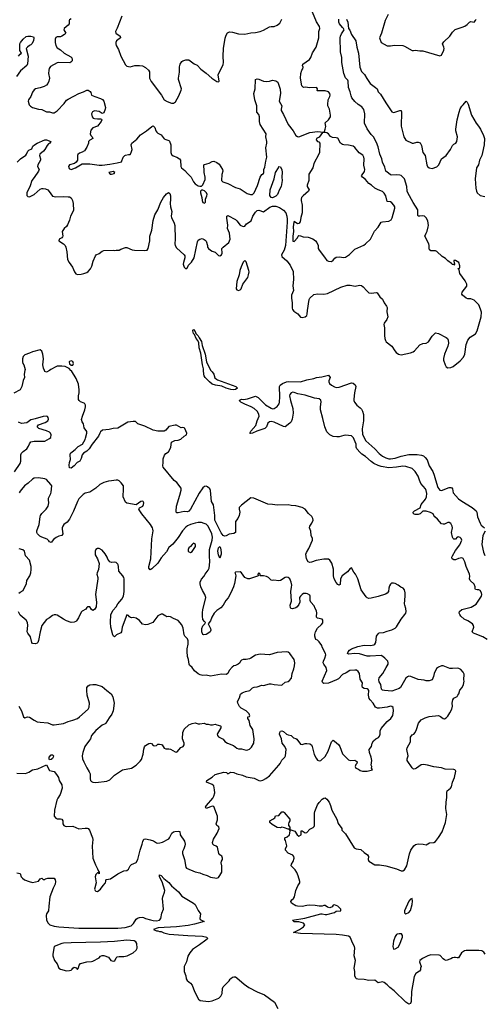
# Model space of a CAD drawing. Header units: inches. Extents: x 1839270 to 1929235, y 762242 to 910350.
# Tile 174 of 256: x 1862125 to 1868122, y 841824 to 854523. Entities that reach past the tile are written whole.
import ezdxf

# ---------------------------------------------------------------- set-up
doc = ezdxf.new("R2010")
doc.units = ezdxf.units.IN
doc.header["$MEASUREMENT"] = 0
doc.layers.add('B8864', color=7, linetype='Continuous')
doc.layers.add('B8865', color=7, linetype='Continuous')

msp = doc.modelspace()

# ---------------------------------------------------------------- linework, layer by layer
at = {"layer": 'B8864', "color": 5}
for points, elevation in [([(1862192, 850000), (1862184, 849950), (1862186, 849910), (1862170, 849869), (1862154, 849790), (1862130, 849748), (1862050, 849704)], 620), ([(1862509, 850000), (1862470, 849975), (1862450, 849987), (1862444, 850000)], 620), ([(1868135, 842470), (1868117, 842497), (1868092, 842512), (1868050, 842518), (1867890, 842518), (1867866, 842514), (1867827, 842490), (1867790, 842424), (1867770, 842422), (1867750, 842429), (1867732, 842428), (1867710, 842422), (1867692, 842410), (1867630, 842390), (1867610, 842396), (1867590, 842410), (1867553, 842453), (1867539, 842459), (1867430, 842461), (1867392, 842450), (1867323, 842417), (1867291, 842390), (1867286, 842370), (1867305, 842310), (1867298, 842290), (1867298, 842270), (1867285, 842250), (1867240, 842220), (1867217, 842183), (1867184, 841990), (1867180, 841860), (1867170, 841833), (1867150, 841825), (1867110, 841851), (1866958, 841998), (1866903, 842043), (1866870, 842077), (1866830, 842107), (1866810, 842112), (1866750, 842103), (1866710, 842135), (1866632, 842132), (1866570, 842145), (1866490, 842147), (1866472, 842152), (1866462, 842162), (1866449, 842190), (1866449, 842249), (1866443, 842290), (1866459, 842390), (1866444, 842450), (1866450, 842550), (1866445, 842570), (1866424, 842610), (1866392, 842690), (1866370, 842705), (1866290, 842718), (1866210, 842723), (1865750, 842737), (1865658, 842750), (1865738, 842790), (1865790, 842822), (1865806, 842850), (1865788, 842870), (1865730, 842886), (1865669, 842889), (1865648, 842910), (1865804, 842936), (1866010, 842989), (1866030, 842992), (1866070, 842984), (1866090, 842984), (1866189, 843010), (1866210, 843025), (1866269, 843031), (1866269, 843050), (1866230, 843088), (1866190, 843109), (1866170, 843104), (1866158, 843082), (1866130, 843070), (1866099, 843079), (1866070, 843099), (1866050, 843099), (1866028, 843092), (1865990, 843092), (1865939, 843099), (1865861, 843101), (1865830, 843099), (1865770, 843085), (1865710, 843089), (1865690, 843095), (1865633, 843130), (1865624, 843150), (1865636, 843170), (1865661, 843190), (1865672, 843210), (1865688, 843290), (1865715, 843350), (1865741, 843390), (1865743, 843410), (1865721, 843481), (1865702, 843522), (1865679, 843559), (1865630, 843610), (1865632, 843630), (1865654, 843666), (1865669, 843710), (1865664, 843730), (1865650, 843749), (1865590, 843775), (1865557, 843810), (1865558, 843830), (1865572, 843870), (1865558, 843938), (1865549, 843951), (1865549, 843970), (1865578, 843982), (1865609, 844010), (1865618, 844058), (1865602, 844082), (1865590, 844082), (1865542, 844102), (1865510, 844109), (1865490, 844099), (1865450, 844106), (1865383, 844143), (1865353, 844170), (1865354, 844190), (1865394, 844210), (1865419, 844230), (1865427, 844253), (1865470, 844261), (1865510, 844307), (1865530, 844308), (1865540, 844300), (1865611, 844210), (1865611, 844190), (1865599, 844170), (1865595, 844150), (1865596, 844130), (1865611, 844110), (1865614, 844074), (1865626, 844074), (1865676, 844056), (1865708, 844008), (1865730, 843992), (1865758, 844010), (1865760, 844060), (1865770, 844062), (1865810, 844037), (1865830, 844039), (1865870, 844081), (1865914, 844105), (1865924, 844116), (1865932, 844130), (1865930, 844290), (1865934, 844310), (1865970, 844396), (1865990, 844427), (1866030, 844471), (1866050, 844483), (1866070, 844487), (1866090, 844471), (1866118, 844430), (1866136, 844390), (1866156, 844330), (1866217, 844210), (1866236, 844156), (1866284, 844090), (1866285, 844070), (1866290, 844061), (1866330, 844021), (1866442, 843842), (1866467, 843830), (1866530, 843821), (1866570, 843783), (1866614, 843754), (1866627, 843730), (1866624, 843690), (1866630, 843670), (1866710, 843621), (1866770, 843621), (1866850, 843610), (1866990, 843570), (1867050, 843545), (1867070, 843545), (1867090, 843560), (1867124, 843610), (1867156, 843764), (1867174, 843810), (1867212, 843870), (1867234, 843886), (1867270, 843895), (1867331, 843891), (1867370, 843881), (1867413, 843907), (1867470, 843911), (1867490, 843924), (1867530, 843976), (1867576, 844050), (1867620, 844170), (1867638, 844270), (1867625, 844350), (1867629, 844429), (1867638, 844490), (1867639, 844561), (1867644, 844576), (1867686, 844610), (1867699, 844630), (1867713, 844687), (1867736, 844750), (1867753, 844830), (1867750, 844838), (1867742, 844850), (1867730, 844854), (1867617, 844857), (1867570, 844874), (1867470, 844886), (1867390, 844910), (1867337, 844917), (1867307, 844913), (1867247, 844870), (1867230, 844861), (1867210, 844858), (1867190, 844875), (1867126, 844970), (1867125, 844990), (1867141, 845030), (1867121, 845110), (1867125, 845130), (1867170, 845210), (1867171, 845270), (1867190, 845298), (1867213, 845310), (1867230, 845330), (1867249, 845370), (1867274, 845450), (1867308, 845492), (1867360, 845520), (1867410, 845536), (1867530, 845550), (1867558, 845538), (1867590, 845511), (1867610, 845507), (1867630, 845519), (1867650, 845539), (1867678, 845582), (1867701, 845630), (1867710, 845670), (1867708, 845710), (1867716, 845750), (1867730, 845773), (1867770, 845796), (1867782, 845810), (1867794, 845830), (1867805, 845875), (1867836, 845910), (1867853, 845950), (1867864, 845990), (1867859, 846010), (1867861, 846081), (1867850, 846109), (1867821, 846141), (1867794, 846154), (1867770, 846158), (1867710, 846153), (1867675, 846155), (1867591, 846189), (1867570, 846189), (1867530, 846174), (1867507, 846153), (1867473, 846090), (1867468, 846050), (1867450, 846009), (1867410, 845996), (1867370, 845996), (1867344, 846004), (1867270, 846015), (1867174, 846050), (1867150, 846054), (1867130, 846046), (1867110, 846030), (1867040, 845910), (1867024, 845896), (1866930, 845863), (1866833, 845873), (1866810, 845877), (1866797, 845890), (1866786, 845950), (1866765, 845985), (1866760, 846010), (1866766, 846034), (1866814, 846090), (1866854, 846170), (1866880, 846210), (1866883, 846230), (1866875, 846250), (1866839, 846290), (1866814, 846310), (1866790, 846321), (1866650, 846314), (1866610, 846316), (1866510, 846343), (1866453, 846347), (1866370, 846342), (1866358, 846350), (1866366, 846370), (1866382, 846390), (1866408, 846410), (1866490, 846440), (1866570, 846458), (1866653, 846453), (1866698, 846462), (1866711, 846470), (1866722, 846490), (1866730, 846570), (1866750, 846604), (1866767, 846613), (1866821, 846619), (1866870, 846637), (1866930, 846652), (1866970, 846674), (1866989, 846691), (1867051, 846790), (1867097, 846850), (1867108, 846870), (1867112, 846890), (1867110, 846930), (1867095, 846970), (1867093, 846990), (1867101, 847090), (1867099, 847130), (1867091, 847170), (1867074, 847190), (1867044, 847204), (1867010, 847231), (1866971, 847250), (1866950, 847255), (1866926, 847254), (1866910, 847243), (1866897, 847223), (1866889, 847191), (1866885, 847150), (1866870, 847126), (1866847, 847113), (1866750, 847085), (1866660, 847060), (1866630, 847058), (1866610, 847067), (1866599, 847079), (1866531, 847170), (1866489, 847310), (1866459, 847370), (1866439, 847399), (1866410, 847452), (1866390, 847443), (1866358, 847402), (1866287, 847350), (1866266, 847310), (1866263, 847237), (1866250, 847228), (1866230, 847240), (1866210, 847264), (1866185, 847310), (1866175, 847350), (1866176, 847436), (1866154, 847514), (1866130, 847553), (1866110, 847563), (1866050, 847567), (1865950, 847548), (1865890, 847525), (1865870, 847522), (1865850, 847529), (1865826, 847570), (1865820, 847630), (1865826, 847650), (1865857, 847703), (1865903, 847810), (1865905, 847830), (1865887, 847870), (1865885, 847925), (1865866, 847970), (1865869, 847990), (1865898, 848030), (1865912, 848070), (1865909, 848090), (1865896, 848116), (1865854, 848154), (1865810, 848209), (1865770, 848230), (1865690, 848253), (1865630, 848257), (1865590, 848266), (1865450, 848263), (1865388, 848272), (1865330, 848275), (1865147, 848350), (1865110, 848354), (1864990, 848262), (1864960, 848230), (1864956, 848210), (1864965, 848170), (1864958, 848130), (1864942, 848090), (1864912, 848050), (1864910, 848042), (1864910, 847910), (1864890, 847898), (1864830, 847889), (1864790, 847865), (1864770, 847860), (1864750, 847871), (1864725, 847905), (1864642, 848070), (1864644, 848130), (1864633, 848233), (1864625, 848265), (1864602, 848310), (1864587, 848450), (1864580, 848470), (1864550, 848496), (1864530, 848505), (1864510, 848503), (1864490, 848486), (1864442, 848418), (1864330, 848210), (1864310, 848183), (1864290, 848175), (1864250, 848178), (1864170, 848161), (1864150, 848164), (1864144, 848184), (1864150, 848250), (1864193, 848390), (1864210, 848457), (1864210, 848481), (1864153, 848553), (1864121, 848581), (1863977, 848750), (1863971, 848770), (1863979, 848810), (1863979, 848861), (1863993, 848907), (1864010, 848927), (1864045, 848950), (1864068, 848990), (1864075, 849010), (1864084, 849076), (1864126, 849094), (1864170, 849100), (1864207, 849113), (1864249, 849151), (1864279, 849170), (1864284, 849190), (1864258, 849250), (1864250, 849257), (1864230, 849262), (1864210, 849259), (1864150, 849293), (1864130, 849293), (1864050, 849275), (1864010, 849228), (1863990, 849216), (1863910, 849214), (1863848, 849228), (1863741, 849281), (1863649, 849309), (1863619, 849339), (1863590, 849342), (1863522, 849330), (1863390, 849256), (1863330, 849252), (1863282, 849238), (1863193, 849227), (1863170, 849209), (1863158, 849190), (1863142, 849150), (1863060, 849050), (1863021, 848990), (1862990, 848958), (1862948, 848930), (1862930, 848910), (1862918, 848862), (1862901, 848830), (1862869, 848811), (1862830, 848769), (1862790, 848739), (1862770, 848744), (1862762, 848778), (1862767, 848810), (1862779, 848850), (1862778, 848910), (1862783, 848930), (1862802, 848950), (1862842, 848978), (1862881, 849019), (1862934, 849050), (1862971, 849109), (1862976, 849124), (1862991, 849190), (1862990, 849210), (1862959, 849259), (1862949, 849310), (1862930, 849337), (1862925, 849365), (1862936, 849410), (1862968, 849490), (1862975, 849530), (1862973, 849553), (1862968, 849568), (1862958, 849578), (1862910, 849596), (1862894, 849610), (1862886, 849626), (1862885, 849670), (1862891, 849710), (1862891, 849749), (1862883, 849823), (1862855, 849895), (1862794, 849994), (1862787, 850000)], 620), ([(1864591, 850000), (1864610, 849983), (1864630, 849951), (1864646, 849905), (1864665, 849885), (1864678, 849878), (1864914, 849790), (1864934, 849774), (1864936, 849770), (1864930, 849765), (1864910, 849754), (1864890, 849751), (1864850, 849753), (1864790, 849770), (1864735, 849795), (1864652, 849810), (1864610, 849823), (1864573, 849850), (1864519, 849910), (1864506, 849930), (1864502, 849950), (1864499, 850000)], 580), ([(1868158, 846530), (1868103, 846563), (1868004, 846604), (1867981, 846610), (1867965, 846630), (1867985, 846690), (1867981, 846710), (1867970, 846729), (1867911, 846771), (1867862, 846790), (1867821, 846830), (1867806, 846850), (1867797, 846870), (1867801, 846890), (1867830, 846914), (1867952, 846948), (1868017, 846983), (1868084, 847090), (1868089, 847110), (1868085, 847130), (1868070, 847159), (1868050, 847169), (1868029, 847169), (1868010, 847175), (1868004, 847184), (1868002, 847210), (1867990, 847242), (1867941, 847290), (1867933, 847310), (1867935, 847345), (1867931, 847370), (1867887, 847470), (1867869, 847530), (1867850, 847574), (1867830, 847584), (1867788, 847572), (1867750, 847555), (1867730, 847556), (1867707, 847570), (1867705, 847590), (1867711, 847610), (1867750, 847675), (1867808, 847750), (1867831, 847810), (1867823, 847830), (1867810, 847844), (1867785, 847855), (1867770, 847850), (1867750, 847822), (1867730, 847821), (1867721, 847830), (1867710, 847850), (1867699, 847910), (1867713, 847967), (1867708, 847990), (1867690, 848023), (1867670, 848038), (1867662, 848038), (1867650, 848037), (1867610, 848018), (1867590, 848016), (1867570, 848022), (1867519, 848079), (1867485, 848110), (1867469, 848130), (1867462, 848150), (1867429, 848169), (1867370, 848184), (1867330, 848184), (1867293, 848150), (1867270, 848139), (1867230, 848139), (1867208, 848150), (1867203, 848170), (1867220, 848190), (1867294, 848226), (1867309, 848270), (1867362, 848338), (1867374, 848370), (1867379, 848410), (1867372, 848450), (1867362, 848470), (1867302, 848542), (1867284, 848584), (1867270, 848636), (1867230, 848697), (1867190, 848733), (1867110, 848761), (1867070, 848763), (1866990, 848752), (1866890, 848745), (1866790, 848760), (1866750, 848771), (1866698, 848798), (1866663, 848823), (1866590, 848890), (1866540, 848920), (1866520, 848940), (1866476, 848990), (1866470, 849010), (1866467, 849050), (1866444, 849110), (1866435, 849130), (1866410, 849155), (1866330, 849163), (1866310, 849162), (1866250, 849143), (1866218, 849142), (1866170, 849149), (1866130, 849168), (1866088, 849208), (1866063, 849270), (1866039, 849379), (1866008, 849490), (1866006, 849530), (1866015, 849595), (1866010, 849617), (1865990, 849631), (1865930, 849642), (1865810, 849678), (1865716, 849696), (1865670, 849715), (1865650, 849719), (1865629, 849711), (1865613, 849690), (1865609, 849671), (1865619, 849610), (1865651, 849510), (1865657, 849450), (1865644, 849370), (1865630, 849338), (1865610, 849317), (1865550, 849272), (1865530, 849275), (1865410, 849330), (1865370, 849340), (1865350, 849336), (1865330, 849321), (1865310, 849270), (1865290, 849250), (1865186, 849214), (1865130, 849188), (1865110, 849184), (1865095, 849190), (1865110, 849216), (1865175, 849290), (1865189, 849350), (1865214, 849410), (1865213, 849430), (1865193, 849470), (1865150, 849508), (1865111, 849531), (1865030, 849563), (1864980, 849590), (1864960, 849610), (1864970, 849621), (1864990, 849627), (1865015, 849625), (1865066, 849634), (1865170, 849666), (1865203, 849650), (1865296, 849556), (1865370, 849511), (1865390, 849505), (1865410, 849508), (1865448, 849532), (1865473, 849567), (1865479, 849590), (1865483, 849657), (1865480, 849790), (1865489, 849810), (1865518, 849830), (1865567, 849853), (1865590, 849856), (1865750, 849851), (1865830, 849878), (1865923, 849897), (1865955, 849910), (1866024, 849916), (1866110, 849936), (1866131, 849910), (1866115, 849865), (1866115, 849850), (1866124, 849830), (1866148, 849810), (1866190, 849787), (1866210, 849780), (1866250, 849783), (1866410, 849838), (1866430, 849837), (1866454, 849814), (1866462, 849790), (1866445, 849710), (1866436, 849630), (1866438, 849610), (1866448, 849590), (1866477, 849550), (1866518, 849518), (1866538, 849498), (1866552, 849472), (1866563, 849430), (1866561, 849350), (1866545, 849245), (1866550, 849171), (1866595, 849090), (1866708, 848988), (1866766, 848926), (1866810, 848892), (1866850, 848872), (1866890, 848859), (1866910, 848857), (1866973, 848867), (1867050, 848894), (1867146, 848914), (1867255, 848915), (1867310, 848907), (1867336, 848896), (1867357, 848877), (1867384, 848844), (1867412, 848770), (1867456, 848696), (1867476, 848650), (1867490, 848590), (1867523, 848490), (1867535, 848470), (1867550, 848456), (1867570, 848449), (1867670, 848488), (1867691, 848491), (1867703, 848483), (1867711, 848470), (1867719, 848419), (1867790, 848345), (1867830, 848313), (1867966, 848230), (1868015, 848190), (1868024, 848170), (1868036, 848110), (1868068, 848028), (1868082, 848002), (1868123, 847970)], 580), ([(1862060, 848690), (1862130, 848797), (1862138, 848830), (1862140, 848910), (1862150, 848930), (1862168, 848952), (1862216, 848990), (1862238, 849022), (1862250, 849051), (1862270, 849077), (1862310, 849085), (1862450, 849088), (1862510, 849120), (1862525, 849135), (1862530, 849170), (1862522, 849190), (1862510, 849202), (1862470, 849222), (1862374, 849250), (1862349, 849270), (1862370, 849297), (1862454, 849326), (1862490, 849349), (1862496, 849370), (1862493, 849393), (1862486, 849406), (1862469, 849409), (1862430, 849404), (1862327, 849373), (1862290, 849368), (1862270, 849361), (1862217, 849323), (1862150, 849316), (1862110, 849330)], 640), ([(1862090, 844803), (1862199, 844801), (1862242, 844818), (1862290, 844847), (1862358, 844862), (1862415, 844885), (1862470, 844914), (1862510, 844838), (1862570, 844825), (1862602, 844790), (1862625, 844750), (1862636, 844710), (1862670, 844656), (1862674, 844610), (1862649, 844530), (1862617, 844483), (1862605, 844455), (1862576, 844330), (1862568, 844250), (1862590, 844225), (1862610, 844216), (1862650, 844216), (1862671, 844210), (1862682, 844190), (1862682, 844150), (1862695, 844130), (1862710, 844120), (1862730, 844116), (1862810, 844122), (1862890, 844087), (1862970, 844095), (1862994, 844094), (1863010, 844090), (1863026, 844070), (1863066, 843970), (1863068, 843950), (1863062, 843862), (1863069, 843710), (1863102, 843622), (1863131, 843570), (1863141, 843541), (1863151, 843529), (1863151, 843509), (1863138, 843518), (1863130, 843518), (1863110, 843498), (1863101, 843470), (1863111, 843390), (1863091, 843310), (1863101, 843290), (1863110, 843283), (1863130, 843281), (1863169, 843310), (1863203, 843357), (1863233, 843390), (1863239, 843410), (1863238, 843430), (1863245, 843435), (1863297, 843443), (1863390, 843507), (1863434, 843530), (1863470, 843546), (1863510, 843551), (1863530, 843566), (1863552, 843608), (1863570, 843627), (1863630, 843651), (1863650, 843690), (1863679, 843810), (1863707, 843890), (1863714, 843926), (1863727, 843953), (1863750, 843959), (1863810, 843946), (1863852, 843932), (1863890, 843906), (1863910, 843903), (1863934, 843906), (1863970, 843917), (1864050, 843960), (1864059, 843970), (1864087, 844033), (1864110, 844047), (1864129, 844051), (1864175, 844055), (1864190, 844052), (1864196, 844010), (1864253, 843930), (1864259, 843890), (1864256, 843870), (1864244, 843830), (1864227, 843794), (1864225, 843770), (1864252, 843690), (1864271, 843591), (1864280, 843580), (1864390, 843534), (1864450, 843519), (1864490, 843502), (1864545, 843485), (1864590, 843463), (1864669, 843451), (1864690, 843461), (1864710, 843486), (1864733, 843530), (1864734, 843610), (1864725, 843650), (1864729, 843670), (1864742, 843690), (1864743, 843710), (1864733, 843733), (1864709, 843750), (1864694, 843770), (1864679, 843850), (1864663, 843863), (1864630, 843877), (1864620, 843890), (1864613, 843910), (1864627, 843953), (1864672, 844030), (1864699, 844090), (1864694, 844114), (1864669, 844129), (1864662, 844150), (1864678, 844202), (1864677, 844250), (1864630, 844374), (1864610, 844378), (1864587, 844373), (1864530, 844349), (1864525, 844365), (1864538, 844390), (1864618, 844482), (1864633, 844507), (1864642, 844550), (1864641, 844590), (1864630, 844642), (1864610, 844657), (1864538, 844690), (1864539, 844710), (1864610, 844754), (1864650, 844786), (1864759, 844819), (1864793, 844813), (1864810, 844798), (1864850, 844818), (1864890, 844814), (1864930, 844798), (1864999, 844779), (1865050, 844758), (1865150, 844739), (1865210, 844710), (1865230, 844706), (1865265, 844715), (1865302, 844738), (1865349, 844771), (1865471, 844909), (1865487, 844930), (1865510, 844973), (1865546, 845010), (1865555, 845030), (1865564, 845110), (1865547, 845147), (1865513, 845193), (1865504, 845250), (1865478, 845310), (1865481, 845330), (1865493, 845347), (1865510, 845351), (1865530, 845342), (1865570, 845310), (1865590, 845300), (1865631, 845290), (1865661, 845261), (1865690, 845251), (1865702, 845242), (1865750, 845181), (1865770, 845175), (1865810, 845187), (1865833, 845187), (1865870, 845184), (1865890, 845171), (1865902, 845150), (1865926, 845045), (1865950, 844998), (1865971, 844971), (1865990, 844965), (1866010, 844967), (1866070, 845019), (1866108, 845090), (1866150, 845211), (1866170, 845232), (1866210, 845202), (1866243, 845170), (1866256, 845150), (1866290, 845056), (1866370, 844976), (1866392, 844968), (1866451, 844971), (1866477, 844957), (1866482, 844950), (1866478, 844930), (1866465, 844915), (1866456, 844890), (1866465, 844870), (1866497, 844857), (1866520, 844840), (1866550, 844831), (1866610, 844831), (1866678, 844850), (1866668, 844868), (1866669, 844890), (1866661, 844910), (1866670, 844970), (1866662, 845010), (1866640, 845070), (1866638, 845110), (1866667, 845150), (1866676, 845190), (1866690, 845223), (1866724, 845250), (1866755, 845265), (1866770, 845283), (1866777, 845310), (1866777, 845350), (1866790, 845382), (1866869, 845471), (1866914, 845510), (1866942, 845550), (1866949, 845610), (1866945, 845650), (1866930, 845665), (1866910, 845669), (1866870, 845658), (1866770, 845643), (1866744, 845644), (1866718, 845658), (1866688, 845710), (1866649, 845749), (1866638, 845770), (1866627, 845810), (1866631, 845870), (1866624, 845884), (1866610, 845892), (1866570, 845896), (1866550, 845910), (1866545, 845930), (1866548, 845970), (1866518, 846018), (1866510, 846090), (1866496, 846116), (1866472, 846132), (1866450, 846134), (1866386, 846130), (1866341, 846099), (1866290, 846076), (1866238, 846022), (1866213, 846007), (1866110, 845968), (1866050, 845961), (1866037, 845970), (1866030, 845990), (1866091, 846130), (1866080, 846170), (1866050, 846210), (1866044, 846230), (1866046, 846250), (1866065, 846290), (1866076, 846330), (1866073, 846350), (1866029, 846430), (1866024, 846450), (1865990, 846499), (1865970, 846519), (1865949, 846529), (1865942, 846542), (1865934, 846570), (1865933, 846593), (1865942, 846630), (1865970, 846675), (1866019, 846721), (1866036, 846744), (1866037, 846777), (1866029, 846790), (1865970, 846804), (1865958, 846818), (1865954, 846830), (1865962, 846870), (1865958, 846898), (1865939, 846930), (1865925, 846965), (1865882, 847010), (1865874, 847030), (1865875, 847090), (1865870, 847102), (1865840, 847120), (1865824, 847124), (1865790, 847123), (1865769, 847111), (1865749, 847090), (1865738, 847070), (1865741, 847010), (1865730, 846981), (1865708, 846950), (1865690, 846936), (1865645, 846925), (1865628, 846928), (1865619, 846939), (1865615, 846970), (1865635, 847025), (1865623, 847150), (1865635, 847205), (1865636, 847230), (1865630, 847270), (1865621, 847290), (1865610, 847310), (1865590, 847330), (1865570, 847335), (1865552, 847328), (1865490, 847289), (1865470, 847286), (1865406, 847294), (1865390, 847288), (1865370, 847295), (1865335, 847330), (1865310, 847341), (1865271, 847349), (1865228, 847348), (1865228, 847370), (1865210, 847388), (1865198, 847370), (1865202, 847350), (1865196, 847344), (1865090, 847310), (1865070, 847310), (1865029, 847330), (1864990, 847389), (1864970, 847402), (1864910, 847398), (1864902, 847390), (1864906, 847386), (1864916, 847350), (1864899, 847250), (1864886, 847210), (1864850, 847130), (1864814, 847066), (1864784, 847030), (1864753, 846970), (1864721, 846939), (1864670, 846904), (1864635, 846870), (1864604, 846816), (1864589, 846771), (1864556, 846730), (1864590, 846670), (1864592, 846650), (1864584, 846630), (1864555, 846605), (1864530, 846592), (1864498, 846590), (1864490, 846593), (1864475, 846630), (1864475, 846670), (1864490, 846704), (1864514, 846730), (1864524, 846750), (1864510, 846759), (1864489, 846789), (1864483, 846830), (1864484, 846876), (1864488, 846912), (1864526, 847070), (1864516, 847110), (1864483, 847163), (1864463, 847210), (1864454, 847246), (1864454, 847270), (1864470, 847307), (1864500, 847340), (1864517, 847370), (1864557, 847423), (1864570, 847450), (1864579, 847530), (1864573, 847607), (1864575, 847690), (1864609, 847810), (1864614, 847850), (1864605, 847890), (1864576, 847956), (1864553, 847993), (1864530, 848016), (1864507, 848027), (1864470, 848037), (1864430, 848037), (1864390, 848031), (1864330, 848013), (1864290, 847993), (1864270, 847977), (1864228, 847932), (1864170, 847844), (1864102, 847758), (1864050, 847717), (1864021, 847659), (1863950, 847582), (1863910, 847513), (1863830, 847441), (1863810, 847429), (1863794, 847450), (1863791, 847470), (1863816, 847570), (1863832, 847828), (1863846, 847930), (1863845, 847950), (1863839, 847970), (1863814, 848010), (1863702, 848150), (1863674, 848190), (1863665, 848210), (1863673, 848227), (1863713, 848250), (1863724, 848270), (1863728, 848290), (1863718, 848310), (1863710, 848314), (1863690, 848309), (1863630, 848266), (1863510, 848289), (1863490, 848302), (1863461, 848370), (1863467, 848470), (1863463, 848510), (1863437, 848550), (1863410, 848577), (1863390, 848584), (1863370, 848584), (1863310, 848574), (1863273, 848573), (1863210, 848555), (1863161, 848530), (1863110, 848481), (1863031, 848430), (1862970, 848415), (1862943, 848397), (1862890, 848344), (1862870, 848309), (1862818, 848182), (1862770, 848082), (1862737, 848043), (1862693, 848010), (1862681, 847990), (1862673, 847970), (1862674, 847954), (1862683, 847890), (1862671, 847870), (1862630, 847862), (1862596, 847844), (1862561, 847820), (1862530, 847782), (1862510, 847789), (1862503, 847803), (1862481, 847821), (1862410, 847848), (1862383, 847863), (1862356, 847890), (1862348, 847910), (1862348, 847930), (1862377, 848010), (1862389, 848110), (1862395, 848130), (1862410, 848155), (1862466, 848210), (1862491, 848250), (1862501, 848290), (1862496, 848330), (1862499, 848350), (1862526, 848410), (1862531, 848430), (1862540, 848510), (1862529, 848530), (1862473, 848593), (1862450, 848601), (1862370, 848614), (1862312, 848608), (1862290, 848595), (1862236, 848544), (1862187, 848510), (1862150, 848462), (1862130, 848444), (1862118, 848422)], 640), ([(1868133, 847927), (1868103, 847870), (1868090, 847754), (1868110, 847657), (1868130, 847614)], 580), ([(1862114, 845670), (1862148, 845610), (1862173, 845533), (1862190, 845519), (1862228, 845532), (1862250, 845527), (1862310, 845487), (1862350, 845469), (1862390, 845462), (1862490, 845455), (1862550, 845430), (1862570, 845429), (1862690, 845444), (1862750, 845470), (1862810, 845487), (1862870, 845511), (1862898, 845530), (1863010, 845630), (1863024, 845656), (1863025, 845710), (1862996, 845810), (1862990, 845870), (1862992, 845910), (1863010, 845933), (1863030, 845945), (1863070, 845949), (1863110, 845949), (1863190, 845923), (1863250, 845870), (1863306, 845830), (1863329, 845790), (1863345, 845710), (1863333, 845607), (1863315, 845565), (1863281, 845519), (1863239, 845450), (1863230, 845442), (1863190, 845424), (1863110, 845355), (1863051, 845290), (1863038, 845250), (1863027, 845230), (1862964, 845150), (1862939, 845070), (1862933, 845030), (1862936, 844990), (1862951, 844950), (1862990, 844876), (1863024, 844824), (1863036, 844796), (1863036, 844730), (1863041, 844710), (1863050, 844698), (1863070, 844687), (1863110, 844686), (1863250, 844701), (1863290, 844718), (1863350, 844778), (1863450, 844847), (1863570, 844870), (1863630, 844910), (1863680, 844960), (1863697, 844983), (1863721, 845050), (1863727, 845113), (1863737, 845143), (1863750, 845161), (1863790, 845186), (1863810, 845191), (1863826, 845186), (1863850, 845163), (1863870, 845159), (1863890, 845163), (1863910, 845178), (1863930, 845181), (1863950, 845176), (1863962, 845170), (1863990, 845126), (1864010, 845119), (1864050, 845119), (1864070, 845113), (1864130, 845079), (1864150, 845076), (1864158, 845082), (1864205, 845135), (1864234, 845150), (1864247, 845170), (1864248, 845190), (1864227, 845250), (1864232, 845330), (1864246, 845374), (1864310, 845430), (1864350, 845445), (1864390, 845453), (1864430, 845440), (1864450, 845440), (1864508, 845448), (1864530, 845436), (1864558, 845438), (1864590, 845427), (1864613, 845427), (1864650, 845438), (1864668, 845428), (1864715, 845415), (1864721, 845410), (1864723, 845390), (1864676, 845310), (1864677, 845290), (1864690, 845275), (1864750, 845243), (1864775, 845215), (1864807, 845190), (1864883, 845163), (1864930, 845126), (1864950, 845119), (1864990, 845120), (1865050, 845102), (1865070, 845105), (1865090, 845116), (1865119, 845141), (1865148, 845190), (1865150, 845246), (1865135, 845370), (1865102, 845422), (1865085, 845485), (1865069, 845511), (1865069, 845530), (1865090, 845536), (1865095, 845545), (1865087, 845570), (1865050, 845607), (1864983, 845643), (1864964, 845664), (1864939, 845710), (1864938, 845730), (1864962, 845778), (1864977, 845823), (1864997, 845843), (1865041, 845859), (1865097, 845870), (1865130, 845904), (1865150, 845916), (1865190, 845919), (1865250, 845938), (1865270, 845936), (1865350, 845958), (1865370, 845959), (1865410, 845949), (1865498, 845942), (1865514, 845946), (1865550, 845980), (1865590, 845987), (1865605, 845995), (1865634, 846030), (1865643, 846090), (1865665, 846150), (1865674, 846190), (1865678, 846230), (1865666, 846270), (1865610, 846350), (1865590, 846366), (1865570, 846371), (1865450, 846361), (1865350, 846333), (1865230, 846341), (1865170, 846327), (1865110, 846287), (1865090, 846281), (1865050, 846269), (1865010, 846269), (1864990, 846263), (1864975, 846250), (1864967, 846230), (1864947, 846213), (1864910, 846195), (1864890, 846189), (1864867, 846173), (1864827, 846130), (1864810, 846089), (1864790, 846076), (1864730, 846080), (1864590, 846058), (1864530, 846068), (1864490, 846065), (1864454, 846074), (1864427, 846087), (1864383, 846123), (1864350, 846169), (1864319, 846199), (1864313, 846213), (1864304, 846270), (1864292, 846310), (1864285, 846375), (1864285, 846410), (1864298, 846470), (1864299, 846510), (1864290, 846536), (1864256, 846570), (1864248, 846588), (1864235, 846675), (1864217, 846717), (1864170, 846773), (1864110, 846798), (1864070, 846821), (1864050, 846826), (1864023, 846823), (1864010, 846829), (1863970, 846855), (1863950, 846855), (1863910, 846833), (1863845, 846750), (1863777, 846723), (1863750, 846720), (1863710, 846727), (1863670, 846772), (1863630, 846802), (1863590, 846813), (1863569, 846809), (1863554, 846814), (1863541, 846821), (1863530, 846838), (1863510, 846846), (1863449, 846690), (1863438, 846630), (1863430, 846613), (1863376, 846590), (1863350, 846563), (1863335, 846570), (1863326, 846590), (1863301, 846690), (1863297, 846750), (1863301, 846850), (1863332, 846908), (1863370, 846950), (1863393, 846990), (1863442, 847050), (1863465, 847090), (1863474, 847150), (1863473, 847310), (1863470, 847330), (1863458, 847350), (1863406, 847410), (1863402, 847470), (1863398, 847490), (1863390, 847501), (1863370, 847521), (1863350, 847525), (1863310, 847524), (1863289, 847529), (1863264, 847564), (1863256, 847590), (1863230, 847635), (1863190, 847682), (1863150, 847702), (1863130, 847702), (1863110, 847688), (1863101, 847670), (1863099, 847650), (1863101, 847621), (1863131, 847570), (1863151, 847510), (1863143, 847430), (1863123, 847390), (1863121, 847370), (1863133, 847330), (1863134, 847310), (1863104, 847110), (1863118, 847010), (1863111, 846950), (1863101, 846930), (1863090, 846915), (1863070, 846902), (1863050, 846915), (1863032, 846952), (1863002, 846950), (1862990, 846942), (1862978, 846922), (1862930, 846896), (1862917, 846883), (1862883, 846810), (1862859, 846770), (1862850, 846760), (1862829, 846751), (1862790, 846750), (1862730, 846770), (1862689, 846790), (1862610, 846842), (1862590, 846848), (1862570, 846846), (1862550, 846837), (1862510, 846809), (1862470, 846789), (1862413, 846710), (1862388, 846630), (1862370, 846515), (1862361, 846490), (1862350, 846480), (1862330, 846472), (1862290, 846477), (1862281, 846490), (1862263, 846563), (1862229, 846609), (1862223, 846630), (1862232, 846710), (1862227, 846750), (1862210, 846777), (1862130, 846844), (1862110, 846884)], 660), ([(1862114, 847126), (1862130, 847141), (1862170, 847159), (1862190, 847210), (1862210, 847237), (1862215, 847250), (1862219, 847290), (1862254, 847350), (1862268, 847390), (1862275, 847430), (1862274, 847470), (1862253, 847550), (1862202, 847610), (1862194, 847630), (1862187, 847670), (1862167, 847687), (1862120, 847700)], 660), ([(1862090, 843518), (1862130, 843511), (1862144, 843470), (1862161, 843450), (1862189, 843429), (1862247, 843407), (1862290, 843396), (1862369, 843411), (1862390, 843442), (1862410, 843452), (1862430, 843434), (1862450, 843432), (1862459, 843441), (1862488, 843452), (1862553, 843453), (1862569, 843449), (1862584, 843430), (1862589, 843409), (1862585, 843375), (1862559, 843321), (1862516, 843210), (1862502, 843090), (1862499, 843030), (1862471, 842990), (1862466, 842970), (1862473, 842910), (1862493, 842870), (1862513, 842850), (1862570, 842832), (1862630, 842822), (1862890, 842805), (1863390, 842805), (1863485, 842815), (1863562, 842838), (1863594, 842866), (1863630, 842921), (1863645, 842935), (1863670, 842944), (1863707, 842947), (1863724, 842944), (1863751, 842930), (1863812, 842912), (1863850, 842905), (1863890, 842901), (1863930, 842909), (1863946, 842930), (1863960, 843000), (1863981, 843050), (1863970, 843190), (1863973, 843210), (1863995, 843270), (1863997, 843290), (1863964, 843404), (1863930, 843470), (1863930, 843492), (1863950, 843487), (1863985, 843445), (1864050, 843394), (1864086, 843350), (1864174, 843274), (1864217, 843217), (1864370, 843130), (1864391, 843111), (1864430, 843035), (1864461, 842990), (1864451, 842931), (1864456, 842916), (1864505, 842890), (1864383, 842857), (1864299, 842841), (1864150, 842824), (1863914, 842810), (1863854, 842790), (1863890, 842772), (1863910, 842772), (1863930, 842762), (1863950, 842762), (1863985, 842745), (1864054, 842730), (1864294, 842710), (1864484, 842704), (1864539, 842690), (1864548, 842670), (1864528, 842650), (1864448, 842590), (1864356, 842530), (1864321, 842490), (1864294, 842446), (1864277, 842370), (1864248, 842310), (1864248, 842248), (1864268, 842190), (1864273, 842153), (1864287, 842130), (1864330, 842097), (1864352, 842072), (1864380, 841990), (1864433, 841890), (1864455, 841875), (1864561, 841861), (1864610, 841869), (1864696, 841904), (1864723, 841930), (1864738, 841962), (1864743, 842030), (1864750, 842051), (1864830, 842126), (1864841, 842150), (1864850, 842159), (1864870, 842173), (1864890, 842179), (1864910, 842177), (1864930, 842164), (1865024, 842084), (1865083, 842043), (1865190, 841985), (1865285, 841945), (1865414, 841850), (1865459, 841770)], 620)]:
    msp.add_lwpolyline(points, dxfattribs=dict(at, elevation=elevation))
for points, elevation in [([(1864370, 847773), (1864350, 847755), (1864331, 847729), (1864310, 847713), (1864299, 847690), (1864301, 847670), (1864310, 847658), (1864330, 847652), (1864350, 847665), (1864393, 847730), (1864393, 847753)], 660), ([(1864710, 847578), (1864690, 847621), (1864684, 847670), (1864690, 847713), (1864710, 847727), (1864718, 847710), (1864725, 847650), (1864724, 847630)], 620), ([(1862510, 844978), (1862505, 844990), (1862507, 845010), (1862530, 845043), (1862550, 845043), (1862561, 845030), (1862558, 845010), (1862550, 844994), (1862530, 844983)], 640), ([(1867190, 843189), (1867170, 843181), (1867150, 843153), (1867092, 843030), (1867090, 843010), (1867098, 842998), (1867110, 842991), (1867150, 843007), (1867170, 843032), (1867190, 843110), (1867195, 843155)], 620), ([(1867025, 842735), (1866998, 842730), (1866990, 842726), (1866970, 842698), (1866950, 842640), (1866940, 842570), (1866950, 842536), (1866970, 842541), (1867010, 842562), (1867029, 842591), (1867067, 842690), (1867068, 842710), (1867052, 842732)], 620), ([(1863510, 842653), (1863350, 842635), (1863170, 842625), (1862790, 842618), (1862689, 842611), (1862670, 842609), (1862571, 842570), (1862551, 842471), (1862551, 842450), (1862576, 842390), (1862608, 842348), (1862631, 842290), (1862650, 842279), (1862730, 842257), (1862770, 842259), (1862790, 842265), (1862803, 842277), (1862809, 842290), (1862830, 842302), (1862856, 842296), (1862870, 842274), (1862875, 842285), (1862886, 842290), (1862893, 842330), (1862910, 842351), (1862990, 842371), (1863050, 842375), (1863070, 842381), (1863150, 842423), (1863170, 842443), (1863190, 842453), (1863210, 842453), (1863271, 842431), (1863302, 842390), (1863330, 842381), (1863354, 842386), (1863370, 842425), (1863385, 842435), (1863410, 842440), (1863470, 842439), (1863512, 842448), (1863590, 842490), (1863630, 842521), (1863641, 842550), (1863639, 842610), (1863624, 842630), (1863602, 842642)], 620)]:
    msp.add_lwpolyline(points, close=True, dxfattribs=dict(at, elevation=elevation))
at = {"layer": 'B8865', "color": 5}
for points, elevation in [([(1862790, 854532), (1862770, 854519), (1862764, 854510), (1862763, 854470), (1862751, 854450), (1862701, 854410), (1862696, 854390), (1862719, 854350), (1862702, 854330), (1862670, 854310), (1862650, 854302), (1862610, 854302), (1862590, 854293), (1862584, 854270), (1862582, 854230), (1862590, 854191), (1862610, 854161), (1862650, 854135), (1862699, 854090), (1862784, 854044), (1862798, 854030), (1862804, 854010), (1862802, 853990), (1862787, 853973), (1862772, 853968), (1862630, 853969), (1862610, 853965), (1862523, 853917), (1862506, 853894), (1862500, 853870), (1862497, 853830), (1862509, 853769), (1862503, 853730), (1862490, 853701), (1862470, 853680), (1862439, 853661), (1862390, 853645), (1862330, 853632), (1862310, 853619), (1862290, 853588), (1862268, 853532), (1862241, 853490), (1862236, 853470), (1862246, 853426), (1862266, 853406), (1862291, 853391), (1862368, 853368), (1862410, 853365), (1862470, 853335), (1862510, 853333), (1862550, 853320), (1862570, 853323), (1862610, 853348), (1862700, 853440), (1862730, 853484), (1862750, 853498), (1862825, 853535), (1862890, 853572), (1862948, 853592), (1862990, 853615), (1863010, 853615), (1863036, 853596), (1863043, 853583), (1863051, 853550), (1863096, 853530), (1863170, 853506), (1863193, 853493), (1863210, 853472), (1863231, 853390), (1863229, 853370), (1863210, 853323), (1863190, 853311), (1863150, 853337), (1863090, 853346), (1863065, 853335), (1863053, 853310), (1863059, 853270), (1863074, 853254), (1863090, 853248), (1863130, 853243), (1863170, 853246), (1863181, 853241), (1863184, 853230), (1863175, 853210), (1863130, 853151), (1863071, 853129), (1863043, 853097), (1863034, 853050), (1863042, 853030), (1863062, 853010), (1863070, 852990), (1863032, 852968), (1863015, 852950), (1863012, 852930), (1862990, 852879), (1862961, 852830), (1862930, 852812), (1862899, 852801), (1862876, 852784), (1862871, 852769), (1862871, 852710), (1862856, 852684), (1862833, 852667), (1862766, 852650), (1862755, 852630), (1862761, 852610), (1862770, 852598), (1862790, 852591), (1862846, 852614), (1862930, 852664), (1863030, 852662), (1863150, 852648), (1863190, 852648), (1863290, 852658), (1863385, 852675), (1863438, 852690), (1863462, 852750), (1863482, 852770), (1863490, 852776), (1863530, 852786), (1863550, 852786), (1863554, 852790), (1863570, 852822), (1863576, 852850), (1863566, 852910), (1863573, 852930), (1863638, 852982), (1863683, 853037), (1863764, 853090), (1863830, 853144), (1863850, 853155), (1863870, 853131), (1863881, 853090), (1863896, 853070), (1863910, 853057), (1863950, 853039), (1863988, 852988), (1864010, 852976), (1864050, 852966), (1864057, 852957), (1864075, 852910), (1864077, 852810), (1864084, 852784), (1864106, 852766), (1864154, 852750), (1864188, 852730), (1864202, 852710), (1864207, 852630), (1864213, 852610), (1864258, 852578), (1864290, 852538), (1864322, 852510), (1864339, 852490), (1864368, 852430), (1864390, 852406), (1864430, 852379), (1864450, 852376), (1864470, 852377), (1864488, 852392), (1864517, 852463), (1864521, 852490), (1864507, 852550), (1864508, 852590), (1864500, 852630), (1864504, 852650), (1864510, 852656), (1864570, 852673), (1864610, 852694), (1864630, 852697), (1864670, 852680), (1864698, 852658), (1864742, 852590), (1864747, 852570), (1864734, 852526), (1864731, 852450), (1864747, 852430), (1864810, 852411), (1864910, 852360), (1864970, 852339), (1865061, 852281), (1865106, 852266), (1865130, 852269), (1865150, 852290), (1865196, 852384), (1865230, 852491), (1865252, 852528), (1865270, 852539), (1865276, 852550), (1865278, 852590), (1865290, 852622), (1865301, 852699), (1865316, 852750), (1865303, 852870), (1865317, 852930), (1865317, 852950), (1865302, 853010), (1865308, 853050), (1865227, 853170), (1865220, 853210), (1865222, 853270), (1865210, 853301), (1865188, 853330), (1865184, 853350), (1865187, 853410), (1865162, 853490), (1865147, 853570), (1865163, 853630), (1865170, 853750), (1865190, 853759), (1865210, 853756), (1865270, 853728), (1865310, 853725), (1865350, 853730), (1865390, 853742), (1865430, 853733), (1865455, 853715), (1865488, 853628), (1865490, 853570), (1865476, 853470), (1865510, 853410), (1865498, 853370), (1865502, 853350), (1865530, 853301), (1865589, 853170), (1865656, 853090), (1865691, 853030), (1865710, 853016), (1865730, 853013), (1865870, 853066), (1865970, 853079), (1866047, 853073), (1866058, 853082), (1866069, 853111), (1866076, 853144), (1866070, 853192), (1866110, 853232), (1866135, 853270), (1866138, 853290), (1866126, 853370), (1866104, 853410), (1866102, 853430), (1866107, 853490), (1866127, 853530), (1866132, 853550), (1866128, 853570), (1866111, 853590), (1866070, 853606), (1865967, 853607), (1865964, 853610), (1865969, 853630), (1865962, 853642), (1865950, 853649), (1865870, 853645), (1865810, 853652), (1865789, 853650), (1865768, 853670), (1865748, 853770), (1865752, 853830), (1865768, 853872), (1865781, 853890), (1865785, 853910), (1865774, 853930), (1865779, 853950), (1865867, 854010), (1865884, 854036), (1865904, 854096), (1865953, 854170), (1865985, 854290), (1865987, 854370), (1865998, 854410), (1865996, 854436), (1865957, 854497), (1865885, 854670)], 640), ([(1862094, 852686), (1862134, 852730), (1862203, 852777), (1862215, 852790), (1862232, 852828), (1862242, 852838), (1862284, 852856), (1862296, 852890), (1862317, 852910), (1862350, 852930), (1862450, 852975), (1862473, 852973), (1862525, 852950), (1862515, 852930), (1862498, 852922), (1862478, 852902), (1862450, 852850), (1862432, 852828), (1862384, 852790), (1862381, 852770), (1862394, 852730), (1862394, 852710), (1862358, 852650), (1862356, 852630), (1862375, 852590), (1862368, 852570), (1862312, 852488), (1862280, 852450), (1862260, 852380), (1862218, 852290), (1862217, 852257), (1862230, 852244), (1862250, 852240), (1862270, 852245), (1862312, 852270), (1862390, 852335), (1862410, 852345), (1862430, 852345), (1862460, 852340), (1862487, 852327), (1862507, 852307), (1862550, 852248), (1862590, 852240), (1862690, 852244), (1862750, 852240), (1862770, 852238), (1862790, 852227), (1862807, 852190), (1862814, 852154), (1862818, 852062), (1862780, 851990), (1862770, 851939), (1862744, 851876), (1862730, 851854), (1862701, 851830), (1862675, 851790), (1862681, 851730), (1862678, 851722), (1862671, 851710), (1862636, 851690), (1862631, 851670), (1862690, 851630), (1862710, 851610), (1862719, 851590), (1862732, 851530), (1862741, 851430), (1862763, 851390), (1862806, 851330), (1862831, 851271), (1862850, 851247), (1862870, 851238), (1862919, 851241), (1862952, 851248), (1862990, 851262), (1863010, 851274), (1863040, 851310), (1863056, 851344), (1863075, 851410), (1863103, 851477), (1863113, 851490), (1863152, 851508), (1863190, 851539), (1863210, 851547), (1863330, 851551), (1863353, 851547), (1863370, 851552), (1863410, 851552), (1863430, 851565), (1863490, 851586), (1863510, 851583), (1863576, 851556), (1863609, 851549), (1863730, 851545), (1863770, 851551), (1863784, 851570), (1863804, 851670), (1863806, 851730), (1863830, 851810), (1863849, 851931), (1863870, 852006), (1863908, 852070), (1863946, 852170), (1863982, 852230), (1864022, 852278), (1864047, 852293), (1864063, 852283), (1864073, 852253), (1864073, 852207), (1864066, 852150), (1864072, 852110), (1864090, 852050), (1864080, 851990), (1864084, 851970), (1864118, 851898), (1864126, 851870), (1864133, 851690), (1864129, 851630), (1864134, 851610), (1864150, 851582), (1864250, 851490), (1864258, 851478), (1864258, 851450), (1864238, 851390), (1864237, 851370), (1864250, 851331), (1864270, 851311), (1864290, 851327), (1864305, 851355), (1864344, 851396), (1864375, 851450), (1864421, 851659), (1864430, 851677), (1864450, 851694), (1864479, 851699), (1864508, 851688), (1864519, 851679), (1864530, 851667), (1864550, 851610), (1864551, 851590), (1864564, 851570), (1864586, 851550), (1864610, 851536), (1864650, 851524), (1864690, 851483), (1864710, 851476), (1864730, 851489), (1864738, 851510), (1864736, 851570), (1864750, 851590), (1864824, 851650), (1864843, 851690), (1864834, 851770), (1864809, 851830), (1864811, 851871), (1864798, 851962), (1864798, 851990), (1864810, 851996), (1864910, 851944), (1864928, 851928), (1864970, 851871), (1865010, 851854), (1865030, 851859), (1865054, 851890), (1865114, 851930), (1865136, 851990), (1865170, 852039), (1865190, 852060), (1865210, 852067), (1865270, 852046), (1865355, 852105), (1865390, 852117), (1865430, 852117), (1865479, 852099), (1865530, 852066), (1865560, 852030), (1865574, 851990), (1865579, 851950), (1865579, 851910), (1865556, 851610), (1865539, 851550), (1865504, 851490), (1865509, 851470), (1865572, 851412), (1865616, 851356), (1865653, 851273), (1865660, 851170), (1865651, 851090), (1865659, 851030), (1865632, 850970), (1865632, 850930), (1865641, 850870), (1865643, 850803), (1865647, 850787), (1865664, 850764), (1865715, 850730), (1865750, 850687), (1865770, 850682), (1865808, 850690), (1865832, 850708), (1865837, 850723), (1865839, 850770), (1865863, 850916), (1865870, 850931), (1865921, 850979), (1865970, 850989), (1866050, 850984), (1866099, 850990), (1866270, 851074), (1866350, 851098), (1866390, 851099), (1866454, 851086), (1866510, 851099), (1866535, 851095), (1866559, 851079), (1866604, 851024), (1866630, 851002), (1866665, 850995), (1866726, 851006), (1866741, 851000), (1866773, 850950), (1866810, 850919), (1866829, 850869), (1866861, 850830), (1866867, 850810), (1866866, 850754), (1866875, 850690), (1866865, 850655), (1866831, 850610), (1866827, 850593), (1866834, 850550), (1866832, 850450), (1866838, 850410), (1866846, 850386), (1866856, 850370), (1866928, 850310), (1866966, 850250), (1866985, 850230), (1867014, 850210), (1867050, 850200), (1867170, 850226), (1867202, 850238), (1867219, 850250), (1867289, 850331), (1867330, 850347), (1867370, 850351), (1867401, 850370), (1867450, 850443), (1867490, 850485), (1867530, 850477), (1867630, 850424), (1867647, 850410), (1867657, 850390), (1867659, 850350), (1867651, 850310), (1867607, 850210), (1867595, 850155), (1867595, 850130), (1867615, 850070), (1867630, 850045), (1867650, 850031), (1867690, 850035), (1867719, 850050), (1867810, 850121), (1867852, 850170), (1867870, 850210), (1867887, 850333), (1867908, 850390), (1867941, 850430), (1868007, 850473), (1868030, 850510), (1868081, 850690), (1868084, 850750), (1868075, 850790), (1868050, 850846), (1867990, 850904), (1867950, 850922), (1867910, 850924), (1867890, 850932), (1867841, 850970), (1867830, 850984), (1867835, 851010), (1867895, 851085), (1867896, 851110), (1867874, 851154), (1867808, 851250), (1867798, 851298), (1867786, 851310), (1867786, 851314), (1867802, 851318), (1867807, 851333), (1867808, 851350), (1867793, 851393), (1867750, 851419), (1867730, 851415), (1867727, 851407), (1867736, 851370), (1867730, 851358), (1867726, 851366), (1867710, 851367), (1867699, 851379), (1867650, 851413), (1867621, 851441), (1867576, 851470), (1867510, 851531), (1867490, 851541), (1867430, 851543), (1867414, 851554), (1867410, 851570), (1867411, 851610), (1867406, 851630), (1867356, 851730), (1867370, 851770), (1867385, 851795), (1867399, 851850), (1867402, 851870), (1867391, 851930), (1867370, 851966), (1867349, 851990), (1867330, 851995), (1867290, 851988), (1867270, 851990), (1867262, 852002), (1867266, 852070), (1867203, 852163), (1867133, 852290), (1867126, 852310), (1867122, 852370), (1867090, 852471), (1867050, 852512), (1867030, 852519), (1866990, 852523), (1866930, 852517), (1866910, 852521), (1866885, 852545), (1866850, 852570), (1866840, 852620), (1866807, 852687), (1866798, 852730), (1866772, 852790), (1866750, 852884), (1866730, 852938), (1866690, 853011), (1866662, 853042), (1866610, 853116), (1866575, 853190), (1866581, 853310), (1866566, 853366), (1866540, 853400), (1866495, 853430), (1866450, 853468), (1866413, 853513), (1866402, 853542), (1866392, 853590), (1866368, 853650), (1866366, 853730), (1866362, 853742), (1866330, 853774), (1866308, 853830), (1866281, 853970), (1866283, 854037), (1866268, 854108), (1866260, 854290), (1866264, 854310), (1866279, 854341), (1866314, 854390), (1866306, 854410), (1866290, 854422), (1866251, 854470), (1866245, 854490), (1866243, 854530)], 620), ([(1863442, 854570), (1863385, 854415), (1863360, 854370), (1863366, 854350), (1863422, 854310), (1863425, 854290), (1863376, 854250), (1863364, 854230), (1863364, 854210), (1863371, 854190), (1863400, 854140), (1863431, 854050), (1863490, 853941), (1863510, 853924), (1863550, 853916), (1863610, 853931), (1863670, 853933), (1863710, 853928), (1863750, 853908), (1863788, 853870), (1863800, 853850), (1863802, 853770), (1863824, 853724), (1863957, 853550), (1863990, 853491), (1864029, 853469), (1864086, 853446), (1864110, 853444), (1864135, 853465), (1864179, 853541), (1864210, 853612), (1864213, 853630), (1864177, 853750), (1864176, 853770), (1864187, 853847), (1864186, 853914), (1864195, 853950), (1864218, 853982), (1864230, 853991), (1864270, 854003), (1864310, 854006), (1864375, 853955), (1864414, 853934), (1864464, 853884), (1864533, 853833), (1864606, 853770), (1864670, 853725), (1864690, 853721), (1864699, 853730), (1864689, 853810), (1864750, 853945), (1864757, 853970), (1864751, 854050), (1864755, 854150), (1864777, 854283), (1864790, 854321), (1864808, 854352), (1864833, 854367), (1864870, 854363), (1864950, 854342), (1865030, 854337), (1865107, 854353), (1865170, 854357), (1865230, 854371), (1865273, 854387), (1865350, 854431), (1865370, 854436), (1865410, 854436), (1865450, 854450), (1865481, 854479), (1865509, 854530)], 660), ([(1866344, 854530), (1866361, 854490), (1866371, 854411), (1866387, 854387), (1866407, 854330), (1866462, 854250), (1866475, 854170), (1866497, 854090), (1866517, 853910), (1866535, 853855), (1866577, 853817), (1866605, 853765), (1866650, 853698), (1866719, 853650), (1866739, 853630), (1866750, 853592), (1866784, 853564), (1866849, 853450), (1866930, 853336), (1866950, 853327), (1866968, 853328), (1867030, 853353), (1867050, 853350), (1867055, 853330), (1867049, 853150), (1867085, 853010), (1867110, 852968), (1867190, 852930), (1867210, 852929), (1867250, 852943), (1867270, 852942), (1867293, 852933), (1867310, 852899), (1867328, 852810), (1867360, 852770), (1867380, 852650), (1867390, 852630), (1867410, 852611), (1867450, 852602), (1867510, 852624), (1867534, 852650), (1867570, 852730), (1867631, 852770), (1867685, 852850), (1867710, 852899), (1867730, 852918), (1867753, 852930), (1867768, 852950), (1867777, 853010), (1867755, 853090), (1867754, 853110), (1867771, 853229), (1867796, 853330), (1867810, 853372), (1867832, 853408), (1867850, 853423), (1867890, 853472), (1867900, 853460), (1867914, 853434), (1867957, 853290), (1868016, 853190), (1868049, 853150), (1868072, 853110), (1868111, 853031), (1868123, 852990), (1868120, 852910), (1868099, 852810), (1868088, 852770), (1868061, 852710), (1868048, 852652), (1868023, 852610), (1868002, 852470), (1868013, 852350), (1868020, 852310), (1868032, 852290), (1868070, 852257), (1868130, 852244)], 620), ([(1866882, 854590), (1866842, 854510), (1866793, 854347), (1866771, 854290), (1866791, 854230), (1866870, 854184), (1866910, 854185), (1866965, 854195), (1867070, 854188), (1867090, 854182), (1867190, 854125), (1867210, 854125), (1867230, 854131), (1867290, 854120), (1867330, 854120), (1867550, 854058), (1867570, 854066), (1867601, 854130), (1867604, 854150), (1867601, 854170), (1867581, 854210), (1867601, 854239), (1867675, 854310), (1867710, 854362), (1867746, 854394), (1867836, 854424), (1867870, 854441), (1867899, 854461), (1867930, 854491), (1867950, 854498), (1867990, 854492), (1868010, 854512), (1868017, 854530)], 640), ([(1862108, 854050), (1862130, 854080), (1862149, 854090), (1862127, 854127), (1862128, 854210), (1862135, 854230), (1862169, 854270), (1862210, 854304), (1862230, 854311), (1862270, 854310), (1862302, 854302), (1862308, 854290), (1862302, 854250), (1862283, 854210), (1862270, 854197), (1862251, 854189), (1862225, 854170), (1862208, 854150), (1862236, 854050), (1862227, 853953), (1862217, 853930), (1862137, 853863), (1862084, 853790)], 620), ([(1864499, 850000), (1864498, 850018), (1864486, 850070), (1864463, 850223), (1864441, 850290), (1864436, 850356), (1864426, 850386), (1864404, 850410), (1864381, 850461), (1864370, 850475), (1864361, 850510), (1864362, 850518), (1864370, 850525), (1864390, 850502), (1864397, 850477), (1864430, 850446), (1864440, 850420), (1864470, 850374), (1864482, 850322), (1864521, 850210), (1864536, 850110), (1864590, 850001), (1864591, 850000)], 580), ([(1862444, 850000), (1862431, 850030), (1862426, 850070), (1862431, 850150), (1862423, 850210), (1862410, 850249), (1862390, 850264), (1862290, 850238), (1862250, 850220), (1862190, 850199), (1862170, 850179), (1862161, 850150), (1862161, 850110), (1862166, 850090), (1862178, 850070), (1862194, 850010), (1862192, 850000)], 620), ([(1862787, 850000), (1862762, 850022), (1862710, 850050), (1862670, 850055), (1862610, 850052), (1862590, 850044), (1862528, 850012), (1862509, 850000)], 620)]:
    msp.add_lwpolyline(points, dxfattribs=dict(at, elevation=elevation))
for points, elevation in [([(1866070, 853069), (1866033, 853067), (1865990, 853008), (1865958, 852990), (1865953, 852973), (1865970, 852952), (1865986, 852946), (1865998, 852930), (1865993, 852810), (1865988, 852790), (1865923, 852670), (1865907, 852613), (1865858, 852530), (1865856, 852450), (1865834, 852390), (1865834, 852370), (1865862, 852330), (1865854, 852310), (1865782, 852250), (1865764, 852230), (1865757, 852210), (1865757, 852190), (1865770, 852130), (1865770, 852030), (1865752, 851970), (1865746, 851914), (1865730, 851893), (1865710, 851889), (1865670, 851918), (1865662, 851910), (1865653, 851850), (1865659, 851790), (1865649, 851730), (1865649, 851670), (1865650, 851666), (1865670, 851664), (1865709, 851710), (1865718, 851730), (1865730, 851738), (1865750, 851736), (1865782, 851722), (1865850, 851717), (1865910, 851696), (1865944, 851670), (1865961, 851650), (1865979, 851610), (1865979, 851570), (1865989, 851550), (1866061, 851461), (1866090, 851417), (1866110, 851407), (1866150, 851405), (1866170, 851421), (1866192, 851448), (1866210, 851461), (1866250, 851464), (1866310, 851454), (1866330, 851461), (1866384, 851496), (1866450, 851561), (1866566, 851614), (1866590, 851631), (1866653, 851690), (1866703, 851797), (1866753, 851847), (1866790, 851910), (1866810, 851917), (1866890, 851925), (1866918, 851942), (1866932, 851968), (1866969, 852091), (1866967, 852110), (1866956, 852130), (1866930, 852161), (1866910, 852174), (1866870, 852179), (1866849, 852249), (1866830, 852286), (1866807, 852307), (1866750, 852327), (1866709, 852350), (1866667, 852387), (1866630, 852410), (1866590, 852460), (1866549, 852490), (1866539, 852510), (1866576, 852564), (1866579, 852590), (1866568, 852648), (1866571, 852730), (1866567, 852750), (1866554, 852774), (1866505, 852805), (1866450, 852876), (1866430, 852890), (1866370, 852905), (1866310, 852907), (1866290, 852914), (1866267, 852930), (1866230, 852993), (1866210, 853001), (1866162, 853002), (1866137, 853017), (1866109, 853049), (1866090, 853062)], 640), ([(1865390, 852225), (1865370, 852231), (1865354, 852254), (1865358, 852330), (1865408, 852468), (1865427, 852553), (1865464, 852610), (1865470, 852631), (1865490, 852626), (1865508, 852588), (1865514, 852554), (1865509, 852490), (1865511, 852449), (1865498, 852370), (1865474, 852326), (1865463, 852290), (1865451, 852269), (1865430, 852246)], 620), ([(1863330, 852564), (1863274, 852550), (1863294, 852530), (1863310, 852529), (1863343, 852537), (1863354, 852550)], 640), ([(1864470, 852325), (1864459, 852310), (1864459, 852290), (1864478, 852230), (1864481, 852190), (1864490, 852163), (1864510, 852155), (1864525, 852170), (1864523, 852210), (1864540, 852250), (1864543, 852270), (1864538, 852290), (1864510, 852317), (1864490, 852325)], 640), ([(1865030, 851415), (1865010, 851395), (1864983, 851337), (1864968, 851290), (1864958, 851230), (1864927, 851147), (1864919, 851050), (1864930, 851037), (1864950, 851030), (1864970, 851038), (1864982, 851050), (1865006, 851110), (1865070, 851198), (1865079, 851230), (1865085, 851270), (1865083, 851290), (1865050, 851401)], 620), ([(1862790, 850123), (1862770, 850116), (1862765, 850110), (1862766, 850086), (1862790, 850065), (1862810, 850068), (1862821, 850090), (1862810, 850115)], 620)]:
    msp.add_lwpolyline(points, close=True, dxfattribs=dict(at, elevation=elevation))

doc.saveas('drawing.dxf')
